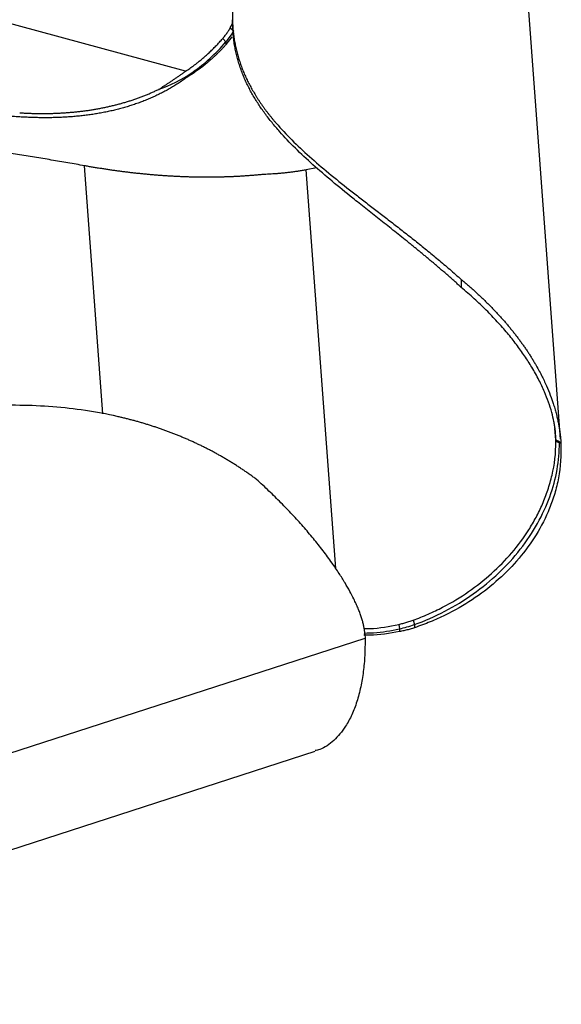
# Paper-space layout '_Trimétrica' of a CAD drawing. Header units: millimetres. Extents: x -173 to 336, y -88 to 224.
# Tile 5 of 6: x 224 to 336, y -87 to 116. Entities that reach past the tile are written whole.
import ezdxf

# ---------------------------------------------------------------- set-up
doc = ezdxf.new("R2010")
doc.units = ezdxf.units.MM

psp = doc.layouts.new('_Trimétrica')

# ---------------------------------------------------------------- linework, layer by layer
at = {"color": 7, "linetype": 'Continuous', "lineweight": 25}
for p, q in [((258.17, 105.41), (95.86, 149.53)), ((335.4, 29.64), (328.18, 127.33)), ((267.81, 115.36), (267.86, 116.02)), ((267.38, 114.32), (267.83, 115.16)), ((267.38, 114.32), (268.13, 113.72)), ((268.05, 112.2), (267.81, 115.36)), ((265.82, 112.15), (266.49, 111.46)), ((267.7, 112.51), (266.49, 110.88)), ((266.49, 111.46), (266.49, 110.88)), ((285.14, 85.53), (283.02, 85.07)), ((289.09, 2.96), (283.02, 85.07)), ((314.95, 62.49), (314.95, 60.87)), ((334.43, 29.19), (334.41, 29.5)), ((334.43, 29.19), (335.16, 28.84)), ((335.16, 28.84), (335.45, 28.85)), ((305.02, -7.67), (305.3, -8.58)), ((302.1, -8.52), (302.23, -9.44)), ((302.23, -9.44), (302.23, -10.03)), ((305.3, -8.58), (305.3, -9.22)), ((134.32, -63.49), (295.13, -11.37)), ((294.97, -10.38), (295.12, -10.52)), ((295.12, -10.52), (295.13, -11.37)), ((124.06, -86.79), (284.87, -34.67))]:
    psp.add_line(p, q, dxfattribs=at)
at = {"color": 8, "linetype": 'Continuous', "lineweight": 25}
for p, q in [((241.13, 34.84), (237.35, 85.93)), ((334.41, 29.5), (334.24, 31.84))]:
    psp.add_line(p, q, dxfattribs=at)
at = {"color": 7, "linetype": 'Continuous', "lineweight": 25}
for points, knots in [([(308.77, 146.05), (308.58, 146.09), (308.21, 146.17), (307.64, 146.28), (307.08, 146.38), (306.51, 146.47), (305.95, 146.55), (305.38, 146.62), (304.82, 146.68), (304.25, 146.73), (303.69, 146.78), (303.13, 146.81), (302.57, 146.84), (302.01, 146.85), (301.45, 146.86), (300.9, 146.86), (300.34, 146.85), (299.79, 146.83), (299.24, 146.8), (298.69, 146.77), (298.14, 146.73), (297.6, 146.67), (297.05, 146.61), (296.51, 146.55), (295.97, 146.47), (295.44, 146.39), (294.9, 146.3), (294.37, 146.2), (293.85, 146.1), (293.32, 145.98), (292.8, 145.86), (292.28, 145.74), (291.77, 145.6), (291.25, 145.46), (290.75, 145.32), (290.24, 145.16), (289.74, 145), (289.24, 144.83), (288.75, 144.66), (288.26, 144.48), (287.78, 144.29), (286.09, 143.62), (283.32, 142.27), (279.74, 139.96), (276.55, 137.28), (274.5, 135.03), (273.26, 133.42), (272.66, 132.57), (272.09, 131.71), (271.55, 130.82), (271.04, 129.92), (270.57, 129), (270.13, 128.06), (269.73, 127.11), (269.37, 126.15), (269.04, 125.17), (268.75, 124.17), (268.5, 123.16), (268.28, 122.14), (268.11, 121.1), (267.97, 120.05), (267.87, 118.99), (267.82, 117.92), (267.8, 116.83), (267.82, 115.73), (267.87, 115), (267.89, 114.63)], [0, 0, 0, 0, 0.008241, 0.016464, 0.024671, 0.032863, 0.04104, 0.049203, 0.057353, 0.065491, 0.073616, 0.081731, 0.089836, 0.09793, 0.106016, 0.114093, 0.122162, 0.130223, 0.138278, 0.146326, 0.154368, 0.162404, 0.170436, 0.178462, 0.186485, 0.194503, 0.202518, 0.21053, 0.218539, 0.226546, 0.23455, 0.242553, 0.250554, 0.258554, 0.266553, 0.274551, 0.282549, 0.290548, 0.298546, 0.306546, 0.314546, 0.322548, 0.390579, 0.459232, 0.528753, 0.599426, 0.617997, 0.636681, 0.655484, 0.674413, 0.693473, 0.71267, 0.732013, 0.751507, 0.771159, 0.790978, 0.810971, 0.831144, 0.851507, 0.872066, 0.892831, 0.913808, 0.935006, 0.956432, 0.978094, 1, 1, 1, 1]), ([(265.82, 112.15), (265.91, 112.24), (266.07, 112.44), (266.31, 112.73), (266.54, 113.04), (266.76, 113.35), (266.98, 113.67), (267.19, 113.99), (267.32, 114.21), (267.38, 114.32)], [0, 0, 0, 0, 0.141412, 0.283193, 0.42541, 0.568131, 0.711425, 0.855358, 1, 1, 1, 1]), ([(267.89, 114.63), (267.89, 114.67), (267.88, 114.74), (267.87, 114.84), (267.87, 114.93), (267.86, 115.01), (267.85, 115.09), (267.85, 115.15), (267.84, 115.21), (267.84, 115.26), (267.83, 115.29), (267.83, 115.32), (267.82, 115.35), (267.82, 115.36), (267.82, 115.36), (267.82, 115.36), (267.81, 115.36)], [0, 0, 0, 0, 0.067493, 0.135059, 0.202839, 0.270972, 0.339596, 0.408843, 0.478846, 0.54973, 0.621617, 0.694624, 0.768863, 0.844439, 0.921453, 1, 1, 1, 1]), ([(267.89, 114.63), (267.91, 114.44), (267.93, 114.07), (267.99, 113.52), (268.06, 112.97), (268.13, 112.42), (268.21, 111.88), (268.31, 111.34), (268.41, 110.81), (268.52, 110.27), (268.65, 109.74), (268.78, 109.22), (268.92, 108.69), (269.07, 108.17), (269.23, 107.66), (269.4, 107.14), (269.57, 106.63), (269.76, 106.12), (269.96, 105.62), (270.16, 105.12), (270.38, 104.62), (270.6, 104.12), (270.83, 103.63), (271.07, 103.14), (271.32, 102.65), (271.58, 102.17), (271.85, 101.68), (272.13, 101.2), (272.41, 100.73), (272.7, 100.25), (273, 99.78), (273.31, 99.31), (273.63, 98.84), (273.95, 98.37), (274.29, 97.91), (274.63, 97.44), (274.98, 96.98), (275.33, 96.52), (275.7, 96.06), (276.07, 95.61), (276.45, 95.15), (277.69, 93.7), (279.96, 91.27), (283.59, 87.86), (287.59, 84.45), (290.81, 81.87), (293.01, 80.15), (294.08, 79.32), (295.16, 78.48), (296.26, 77.63), (297.37, 76.78), (298.49, 75.92), (299.63, 75.04), (300.77, 74.16), (301.92, 73.27), (303.08, 72.36), (304.25, 71.44), (305.43, 70.51), (306.61, 69.57), (307.79, 68.61), (308.98, 67.63), (310.17, 66.64), (311.37, 65.63), (312.56, 64.61), (313.76, 63.56), (314.55, 62.85), (314.95, 62.49)], [0, 0, 0, 0, 0.010992, 0.021922, 0.03279, 0.043599, 0.054349, 0.065041, 0.075675, 0.086254, 0.096777, 0.107246, 0.117661, 0.128025, 0.138337, 0.148599, 0.158812, 0.168977, 0.179094, 0.189165, 0.19919, 0.209172, 0.21911, 0.229005, 0.238859, 0.248672, 0.258446, 0.268181, 0.277878, 0.287538, 0.297161, 0.30675, 0.316304, 0.325824, 0.335312, 0.344767, 0.354192, 0.363585, 0.372949, 0.382284, 0.391591, 0.40087, 0.471445, 0.540873, 0.609438, 0.677385, 0.693389, 0.709388, 0.725386, 0.741385, 0.757388, 0.773397, 0.789415, 0.805445, 0.821489, 0.83755, 0.853632, 0.869738, 0.885872, 0.902039, 0.918243, 0.934488, 0.95078, 0.967125, 0.98353, 1, 1, 1, 1]), ([(268.05, 112.2), (268.04, 112.27), (268.04, 112.4), (268.02, 112.59), (268.01, 112.78), (268, 113.02), (267.98, 113.31), (267.96, 113.63), (267.94, 113.92), (267.92, 114.19), (267.91, 114.42), (267.9, 114.56), (267.89, 114.63)], [0, 0, 0, 0, 0.068907, 0.136387, 0.2025, 0.267313, 0.396592, 0.523882, 0.645748, 0.765238, 0.883072, 1, 1, 1, 1]), ([(258.17, 105.41), (258.32, 105.51), (258.61, 105.7), (259.06, 106), (259.5, 106.31), (259.93, 106.63), (260.37, 106.96), (260.91, 107.38), (261.55, 107.9), (262.28, 108.54), (263.01, 109.21), (263.73, 109.9), (264.44, 110.62), (265.14, 111.37), (265.59, 111.89), (265.82, 112.15)], [0, 0, 0, 0, 0.0552784, 0.1104097, 0.1654016, 0.2202638, 0.2750077, 0.3296464, 0.4254224, 0.5210076, 0.6165091, 0.7120463, 0.8077486, 0.9037185, 1, 1, 1, 1]), ([(314.95, 60.87), (314.74, 61.06), (314.33, 61.44), (313.71, 62), (313.08, 62.55), (312.46, 63.1), (311.84, 63.65), (311.22, 64.19), (310.59, 64.73), (309.97, 65.26), (309.35, 65.79), (308.73, 66.31), (308.1, 66.83), (307.48, 67.35), (306.86, 67.86), (306.25, 68.37), (305.63, 68.88), (305.01, 69.38), (304.4, 69.88), (303.01, 70.99), (300.87, 72.7), (298.03, 74.95), (295.26, 77.14), (291.99, 79.75), (288.3, 82.76), (284.33, 86.17), (280.7, 89.56), (278.26, 92.13), (276.74, 93.88), (275.97, 94.82), (275.22, 95.76), (274.51, 96.71), (273.82, 97.66), (273.17, 98.63), (272.56, 99.6), (271.97, 100.59), (271.43, 101.58), (270.92, 102.59), (270.44, 103.6), (270.01, 104.63), (269.61, 105.67), (269.25, 106.73), (268.93, 107.79), (268.65, 108.88), (268.41, 109.97), (268.2, 111.08), (268.1, 111.83), (268.05, 112.2)], [0, 0, 0, 0, 0.008888, 0.01776, 0.026618, 0.035463, 0.044296, 0.053116, 0.061926, 0.070725, 0.079516, 0.088297, 0.097071, 0.105838, 0.114598, 0.123353, 0.132102, 0.140846, 0.149587, 0.158324, 0.200037, 0.241477, 0.282698, 0.323749, 0.392379, 0.461446, 0.531198, 0.601912, 0.62131, 0.64084, 0.660509, 0.680322, 0.700287, 0.72041, 0.740699, 0.761161, 0.781804, 0.802636, 0.823664, 0.844898, 0.866345, 0.888014, 0.909914, 0.932054, 0.954443, 0.977088, 1, 1, 1, 1]), ([(252.64, 101.68), (255, 102.43), (257.39, 103.64), (262.07, 106.92), (264.35, 109), (266.49, 111.46)], [0, 0, 0, 0, 0.5, 0.5, 1, 1, 1, 1]), ([(266.49, 110.88), (266.36, 110.74), (266.1, 110.45), (265.71, 110.04), (265.31, 109.63), (264.92, 109.23), (264.52, 108.84), (264.11, 108.46), (263.71, 108.08), (263.3, 107.72), (262.89, 107.36), (262.48, 107.01), (262.06, 106.67), (261.64, 106.34), (261.22, 106.02), (260.8, 105.71), (260.37, 105.4), (259.94, 105.1), (259.51, 104.82), (259.07, 104.54), (258.78, 104.36), (258.63, 104.27)], [0, 0, 0, 0, 0.0528699, 0.1056371, 0.1583075, 0.2108862, 0.2633814, 0.3158135, 0.3682046, 0.4205757, 0.4729465, 0.5253356, 0.5777602, 0.6302362, 0.6827778, 0.7353977, 0.788107, 0.8409152, 0.8938297, 0.9468566, 1, 1, 1, 1]), ([(258.63, 104.27), (258.48, 104.16), (258.19, 103.95), (257.75, 103.64), (257.31, 103.33), (256.86, 103.03), (256.41, 102.74), (255.96, 102.46), (255.51, 102.18), (255.05, 101.91), (254.59, 101.65), (254.13, 101.4), (253.67, 101.15), (253.2, 100.9), (252.73, 100.67), (252.26, 100.44), (251.78, 100.22), (251.31, 100), (250.83, 99.79), (250.34, 99.59), (249.86, 99.39), (249.37, 99.2), (248.88, 99.01), (248.39, 98.83), (247.89, 98.66), (247.39, 98.49), (246.89, 98.32), (246.39, 98.17), (245.88, 98.01), (245.38, 97.87), (244.86, 97.73), (244.35, 97.59), (243.83, 97.46), (243.31, 97.34), (242.79, 97.22), (242.27, 97.1), (241.74, 96.99), (241.21, 96.89), (240.67, 96.79), (240.14, 96.7), (239.6, 96.61), (239.06, 96.52), (238.52, 96.44), (237.97, 96.37), (237.42, 96.3), (236.87, 96.23), (236.31, 96.17), (235.75, 96.12), (235.19, 96.07), (234.63, 96.02), (234.07, 95.98), (233.5, 95.95), (232.93, 95.92), (232.35, 95.89), (231.77, 95.87), (231.19, 95.85), (230.61, 95.84), (230.03, 95.83), (229.44, 95.83), (228.85, 95.83), (228.26, 95.83), (227.66, 95.84), (227.06, 95.86), (226.46, 95.87), (225.85, 95.9), (225.25, 95.92), (224.64, 95.96), (224.23, 95.98), (224.03, 95.99)], [0, 0, 0, 0, 0.013562, 0.027136, 0.040725, 0.054331, 0.067957, 0.081606, 0.095279, 0.10898, 0.12271, 0.136473, 0.150269, 0.164102, 0.177972, 0.191883, 0.205837, 0.219834, 0.233877, 0.247967, 0.262106, 0.276295, 0.290536, 0.304829, 0.319177, 0.333581, 0.348041, 0.362558, 0.377135, 0.391772, 0.40647, 0.42123, 0.436053, 0.45094, 0.465892, 0.480909, 0.495993, 0.511144, 0.526363, 0.54165, 0.557006, 0.572433, 0.587931, 0.6035, 0.619141, 0.634855, 0.650643, 0.666504, 0.68244, 0.698452, 0.714539, 0.730702, 0.746942, 0.763259, 0.779653, 0.796126, 0.812677, 0.829307, 0.846016, 0.862804, 0.879672, 0.89662, 0.913649, 0.930757, 0.947947, 0.965217, 0.982568, 1, 1, 1, 1]), ([(252.64, 101.67), (252.79, 101.76), (253.08, 101.95), (253.53, 102.23), (254, 102.53), (254.47, 102.85), (254.96, 103.17), (255.46, 103.51), (255.98, 103.86), (256.51, 104.23), (257.05, 104.61), (257.6, 105), (257.98, 105.28), (258.17, 105.41)], [0, 0, 0, 0, 0.082375, 0.166387, 0.252056, 0.339404, 0.428453, 0.519229, 0.611757, 0.706067, 0.802189, 0.900155, 1, 1, 1, 1]), ([(224.02, 96.85), (224.33, 96.83), (224.95, 96.79), (225.87, 96.75), (226.78, 96.72), (227.69, 96.71), (228.59, 96.7), (229.49, 96.7), (230.38, 96.72), (231.26, 96.74), (232.14, 96.78), (233.01, 96.83), (233.87, 96.89), (234.73, 96.96), (235.58, 97.04), (236.42, 97.13), (237.26, 97.23), (238.09, 97.35), (238.91, 97.47), (239.73, 97.61), (240.54, 97.76), (241.35, 97.92), (242.14, 98.09), (242.94, 98.27), (243.72, 98.46), (244.5, 98.66), (245.27, 98.88), (246.04, 99.1), (246.8, 99.34), (247.55, 99.59), (248.3, 99.85), (249.04, 100.12), (249.77, 100.41), (250.5, 100.7), (251.22, 101.01), (251.93, 101.33), (252.4, 101.56), (252.64, 101.67)], [0, 0, 0, 0, 0.032257, 0.06427, 0.09604, 0.12757, 0.158861, 0.189915, 0.220735, 0.251323, 0.281681, 0.311812, 0.341719, 0.371403, 0.400867, 0.430115, 0.45915, 0.487973, 0.516589, 0.545, 0.573209, 0.60122, 0.629036, 0.65666, 0.684095, 0.711345, 0.738414, 0.765304, 0.79202, 0.818567, 0.844947, 0.871167, 0.897229, 0.923138, 0.9489, 0.974519, 1, 1, 1, 1]), ([(224.03, 95.99), (223.55, 96.02), (222.59, 96.08), (221.15, 96.17), (219.68, 96.26), (218.21, 96.36), (216.71, 96.46), (215.21, 96.56), (213.68, 96.66), (212.14, 96.77), (210.59, 96.88), (209.02, 96.99), (207.44, 97.11), (205.84, 97.22), (204.22, 97.34), (202.59, 97.47), (200.94, 97.59), (199.28, 97.72), (197.61, 97.85), (195.91, 97.99), (194.21, 98.12), (192.48, 98.26), (190.74, 98.41), (188.99, 98.55), (187.22, 98.7), (185.44, 98.85), (183.64, 99), (181.82, 99.16), (179.99, 99.32), (178.14, 99.48), (176.91, 99.59), (176.29, 99.64)], [0, 0, 0, 0, 0.031553, 0.06331, 0.095272, 0.127439, 0.159814, 0.192394, 0.225183, 0.258179, 0.291384, 0.324797, 0.358421, 0.392254, 0.426298, 0.460553, 0.495019, 0.529697, 0.564588, 0.599691, 0.635008, 0.670538, 0.706283, 0.742242, 0.778417, 0.814806, 0.851412, 0.888234, 0.925272, 0.962527, 1, 1, 1, 1]), ([(237.35, 85.93), (236.79, 86.04), (235.65, 86.24), (233.95, 86.54), (232.24, 86.83), (230.52, 87.12), (228.8, 87.41), (227.06, 87.69), (225.32, 87.98), (223.57, 88.25), (221.81, 88.53), (220.05, 88.8), (218.28, 89.07), (216.5, 89.33), (214.71, 89.59), (212.91, 89.85), (211.11, 90.1), (209.29, 90.35), (207.47, 90.6), (205.65, 90.84), (203.81, 91.08), (201.97, 91.31), (200.12, 91.55), (198.26, 91.78), (196.39, 92), (194.52, 92.22), (192.63, 92.44), (190.74, 92.66), (188.85, 92.87), (186.94, 93.08), (185.67, 93.21), (185.03, 93.28)], [0, 0, 0, 0, 0.03155, 0.063305, 0.095265, 0.127431, 0.159803, 0.192382, 0.225169, 0.258164, 0.291368, 0.324781, 0.358403, 0.392236, 0.426279, 0.460534, 0.495, 0.529679, 0.56457, 0.599674, 0.634991, 0.670522, 0.706268, 0.742229, 0.778404, 0.814796, 0.851403, 0.888227, 0.925267, 0.962525, 1, 1, 1, 1]), ([(274.06, 84.14), (273.81, 84.11), (273.3, 84.06), (272.54, 83.99), (271.78, 83.93), (271.02, 83.87), (270.25, 83.81), (269.49, 83.77), (268.72, 83.72), (267.95, 83.69), (267.18, 83.65), (266.41, 83.63), (265.63, 83.61), (264.86, 83.59), (264.08, 83.58), (263.3, 83.57), (262.52, 83.57), (261.73, 83.57), (260.95, 83.58), (260.16, 83.59), (259.37, 83.61), (258.58, 83.63), (257.79, 83.66), (256.99, 83.69), (256.19, 83.73), (255.4, 83.77), (254.59, 83.82), (253.79, 83.87), (252.99, 83.93), (252.18, 83.99), (251.37, 84.06), (250.56, 84.13), (249.75, 84.21), (248.94, 84.29), (248.12, 84.37), (247.3, 84.46), (246.49, 84.56), (245.66, 84.66), (244.84, 84.77), (244.02, 84.88), (243.19, 84.99), (242.36, 85.11), (241.53, 85.24), (240.7, 85.37), (239.86, 85.5), (239.03, 85.64), (238.19, 85.78), (237.63, 85.88), (237.35, 85.93)], [0, 0, 0, 0, 0.019378, 0.038835, 0.058374, 0.077996, 0.097703, 0.117498, 0.137383, 0.15736, 0.177429, 0.197595, 0.217858, 0.23822, 0.258683, 0.279248, 0.299918, 0.320694, 0.341577, 0.362569, 0.383672, 0.404886, 0.426214, 0.447656, 0.469215, 0.490891, 0.512685, 0.5346, 0.556637, 0.578796, 0.60108, 0.623489, 0.646024, 0.668688, 0.69148, 0.714402, 0.737456, 0.760642, 0.783962, 0.807416, 0.831005, 0.854731, 0.878594, 0.902595, 0.926736, 0.951016, 0.975437, 1, 1, 1, 1]), ([(283.02, 85.07), (282.75, 85.03), (282.2, 84.93), (281.4, 84.81), (280.61, 84.7), (279.83, 84.59), (279.06, 84.5), (278.31, 84.42), (277.57, 84.35), (276.84, 84.29), (276.13, 84.24), (275.43, 84.2), (274.74, 84.16), (274.28, 84.14), (274.06, 84.14)], [0, 0, 0, 0, 0.091983, 0.182313, 0.271016, 0.35812, 0.443648, 0.527624, 0.61007, 0.691005, 0.770448, 0.848418, 0.92493, 1, 1, 1, 1]), ([(314.95, 62.49), (315.17, 62.31), (315.6, 61.95), (316.25, 61.4), (316.89, 60.84), (317.52, 60.29), (318.14, 59.72), (318.75, 59.16), (319.36, 58.59), (319.95, 58.01), (320.53, 57.44), (321.11, 56.86), (321.67, 56.27), (322.23, 55.68), (322.77, 55.09), (323.31, 54.5), (323.84, 53.9), (324.36, 53.29), (324.86, 52.68), (325.36, 52.07), (325.85, 51.46), (326.33, 50.84), (326.8, 50.21), (327.26, 49.58), (327.72, 48.95), (328.16, 48.31), (328.59, 47.67), (329.01, 47.03), (329.42, 46.38), (329.82, 45.72), (330.53, 44.53), (331.44, 42.84), (332.46, 40.7), (333.25, 38.75), (333.81, 37.18), (334.2, 35.94), (334.47, 34.96), (334.71, 34.03), (334.9, 33.14), (335.06, 32.29), (335.19, 31.5), (335.29, 30.76), (335.37, 30.07), (335.42, 29.43), (335.43, 29.04), (335.44, 28.85)], [0, 0, 0, 0, 0.0208121, 0.0415066, 0.0620863, 0.0825539, 0.1029121, 0.1231639, 0.143312, 0.1633595, 0.1833094, 0.2031648, 0.2229286, 0.2426041, 0.2621943, 0.2817027, 0.3011325, 0.3204872, 0.3397705, 0.358986, 0.3781375, 0.3972289, 0.4162641, 0.4352472, 0.4541822, 0.4730734, 0.4919251, 0.5107425, 0.5295317, 0.5482993, 0.567052, 0.6314131, 0.6896537, 0.741684, 0.7873123, 0.813888, 0.8393402, 0.8636549, 0.8868095, 0.9087783, 0.9295471, 0.9490928, 0.9673805, 0.9843661, 1, 1, 1, 1]), ([(334.41, 29.5), (334.41, 29.61), (334.41, 29.83), (334.4, 30.18), (334.38, 30.54), (334.36, 30.9), (334.32, 31.27), (334.28, 31.65), (334.23, 32.04), (334.17, 32.43), (334.1, 32.83), (333.93, 33.72), (333.58, 35.2), (332.94, 37.25), (332.06, 39.48), (330.92, 41.9), (329.77, 43.97), (328.74, 45.62), (327.97, 46.78), (327.16, 47.95), (326.3, 49.13), (325.39, 50.3), (324.43, 51.48), (323.42, 52.65), (322.36, 53.83), (321.25, 55.01), (320.09, 56.19), (318.89, 57.36), (317.62, 58.54), (316.31, 59.72), (315.41, 60.48), (314.95, 60.87)], [0, 0, 0, 0, 0.010158, 0.020453, 0.030885, 0.041454, 0.052159, 0.063003, 0.073989, 0.085119, 0.0964, 0.107836, 0.160695, 0.220038, 0.28038, 0.350421, 0.430068, 0.465646, 0.501899, 0.538858, 0.576553, 0.615013, 0.654264, 0.694332, 0.735246, 0.777033, 0.819719, 0.863331, 0.907895, 0.953442, 1, 1, 1, 1]), ([(272.78, 21.33), (272.56, 21.49), (272.13, 21.82), (271.47, 22.29), (270.81, 22.75), (270.15, 23.21), (269.48, 23.65), (268.81, 24.09), (268.13, 24.52), (267.45, 24.94), (266.77, 25.36), (266.08, 25.76), (265.4, 26.16), (264.7, 26.55), (264.01, 26.93), (263.31, 27.3), (262.6, 27.66), (261.9, 28.02), (261.19, 28.37), (260.47, 28.71), (259.76, 29.04), (259.04, 29.37), (258.32, 29.68), (257.59, 29.99), (256.86, 30.29), (256.13, 30.59), (255.4, 30.87), (254.67, 31.15), (253.93, 31.42), (253.19, 31.69), (252.45, 31.94), (251.7, 32.19), (250.95, 32.43), (250.2, 32.67), (249.45, 32.9), (248.7, 33.12), (247.94, 33.33), (247.18, 33.54), (246.42, 33.73), (245.66, 33.93), (244.89, 34.11), (242.21, 34.73), (237.54, 35.61), (230.81, 36.36), (223.98, 36.66), (218.81, 36.55), (215.32, 36.35), (213.52, 36.22), (211.71, 36.06), (209.89, 35.87), (208.08, 35.66), (206.26, 35.42), (204.44, 35.16), (202.61, 34.87), (200.78, 34.56), (198.96, 34.21), (197.13, 33.85), (195.29, 33.46), (193.46, 33.05), (191.63, 32.61), (189.79, 32.14), (187.96, 31.66), (186.13, 31.15), (184.29, 30.61), (182.46, 30.05), (181.24, 29.66), (180.63, 29.47)], [0, 0, 0, 0, 0.008241, 0.016464, 0.024671, 0.032863, 0.04104, 0.049203, 0.057353, 0.065491, 0.073616, 0.081731, 0.089836, 0.09793, 0.106016, 0.114093, 0.122162, 0.130223, 0.138278, 0.146326, 0.154368, 0.162404, 0.170436, 0.178462, 0.186485, 0.194503, 0.202518, 0.21053, 0.218539, 0.226546, 0.23455, 0.242553, 0.250554, 0.258554, 0.266553, 0.274551, 0.282549, 0.290548, 0.298546, 0.306546, 0.314546, 0.322548, 0.390579, 0.459232, 0.528753, 0.599426, 0.617997, 0.636681, 0.655484, 0.674413, 0.693473, 0.71267, 0.732013, 0.751507, 0.771159, 0.790978, 0.810971, 0.831144, 0.851507, 0.872066, 0.892831, 0.913808, 0.935006, 0.956432, 0.978094, 1, 1, 1, 1]), ([(305.02, -7.67), (306.09, -7.28), (307.13, -6.86), (309.15, -5.97), (312.09, -4.56), (316.56, -1.86), (319.71, 0.64), (322.67, 3.3), (325.44, 6.11), (328.37, 10.05), (329.87, 12.63), (330.81, 14.4), (331.25, 15.31), (332.06, 17.19), (332.43, 18.15), (333.1, 20.14), (333.39, 21.17), (334.13, 24.37), (334.44, 26.65), (334.43, 29.19)], [0, 0, 0, 0, 0.0625, 0.0625, 0.125, 0.25, 0.375, 0.375, 0.5, 0.625, 0.6875, 0.6875, 0.75, 0.75, 0.8125, 0.8125, 0.875, 0.875, 1, 1, 1, 1]), ([(305.3, -8.58), (309.56, -7.04), (313.69, -4.88), (319.27, -0.92), (321.02, 0.52), (324.27, 3.6), (325.76, 5.24), (328.44, 8.65), (329.62, 10.42), (331.65, 14.05), (332.49, 15.9), (333.84, 19.62), (334.34, 21.49), (335, 25.2), (335.16, 27.04), (335.16, 28.84)], [0, 0, 0, 0, 0.25, 0.25, 0.375, 0.375, 0.5, 0.5, 0.625, 0.625, 0.75, 0.75, 0.875, 0.875, 1, 1, 1, 1]), ([(335.45, 28.85), (335.38, 28.9), (335.26, 28.98), (335.07, 29.11), (334.86, 29.24), (334.64, 29.37), (334.49, 29.45), (334.41, 29.5)], [0, 0, 0, 0, 0.193231, 0.389661, 0.58948, 0.792869, 1, 1, 1, 1]), ([(335.46, 27.99), (335.54, 25.35), (335.27, 22.99), (334.56, 19.71), (334.27, 18.66), (333.61, 16.62), (333.24, 15.63), (332.01, 12.77), (331.05, 10.98), (328.87, 7.6), (327.66, 6.01), (325.03, 3.01), (323.6, 1.6), (320.55, -1.06), (317.29, -3.55), (312.66, -6.2), (309.6, -7.58), (307.5, -8.44), (306.42, -8.84), (305.3, -9.22)], [0, 0, 0, 0, 0.125, 0.125, 0.1875, 0.1875, 0.25, 0.25, 0.375, 0.375, 0.5, 0.5, 0.625, 0.625, 0.75, 0.875, 0.9375, 0.9375, 1, 1, 1, 1]), ([(295.11, -10.52), (295.1, -10.42), (295.09, -10.22), (295.05, -9.91), (295, -9.58), (294.95, -9.25), (294.88, -8.9), (294.79, -8.53), (294.7, -8.16), (294.6, -7.77), (294.48, -7.37), (294.35, -6.96), (294.2, -6.54), (294.05, -6.11), (293.88, -5.67), (293.69, -5.21), (293.49, -4.74), (293.28, -4.27), (293.06, -3.78), (292.65, -2.93), (291.99, -1.66), (290.98, 0.09), (289.76, 2.04), (288.55, 3.83), (287.43, 5.38), (286.48, 6.65), (285.5, 7.9), (284.49, 9.15), (283.45, 10.4), (282.38, 11.64), (281.28, 12.87), (280.15, 14.1), (278.99, 15.32), (277.81, 16.53), (276.59, 17.74), (275.35, 18.95), (274.08, 20.15), (273.21, 20.94), (272.78, 21.33)], [0, 0, 0, 0, 0.008449, 0.017311, 0.026576, 0.036236, 0.046284, 0.056712, 0.067514, 0.078684, 0.090217, 0.102111, 0.114363, 0.12697, 0.13993, 0.153237, 0.166887, 0.180877, 0.195205, 0.20987, 0.255635, 0.307917, 0.366518, 0.431342, 0.470306, 0.509364, 0.548573, 0.587975, 0.627607, 0.667506, 0.707704, 0.748234, 0.789128, 0.830412, 0.872115, 0.914263, 0.956884, 1, 1, 1, 1]), ([(302.1, -8.52), (302.24, -8.49), (302.51, -8.43), (302.93, -8.32), (303.35, -8.21), (303.76, -8.09), (304.18, -7.96), (304.6, -7.82), (304.88, -7.72), (305.02, -7.67)], [0, 0, 0, 0, 0.141412, 0.283193, 0.42541, 0.568131, 0.711425, 0.855358, 1, 1, 1, 1]), ([(302.23, -10.02), (300.19, -10.39), (297.76, -10.83), (295.28, -10.73), (294.88, -10.72)], [0, 0, 0, 0, 0.841582, 1, 1, 1, 1]), ([(294.97, -9.38), (295.34, -9.39), (297.76, -9.42), (300.11, -8.93), (302.1, -8.52)], [0, 0, 0, 0, 0.152408, 1, 1, 1, 1]), ([(295.09, -10.31), (295.69, -10.3), (298.11, -10.27), (300.46, -9.8), (302.23, -9.44)], [0, 0, 0, 0, 0.247529, 1, 1, 1, 1]), ([(305.3, -9.22), (305.16, -9.27), (304.87, -9.36), (304.43, -9.5), (303.99, -9.62), (303.55, -9.74), (303.11, -9.84), (302.67, -9.94), (302.38, -9.99), (302.23, -10.02)], [0, 0, 0, 0, 0.144437, 0.288234, 0.431461, 0.574183, 0.716469, 0.858386, 1, 1, 1, 1]), ([(295.13, -11.37), (295.13, -12.57), (295.12, -14.97), (294.81, -18.31), (294.27, -21.51), (293.48, -24.49), (292.44, -27.2), (290.91, -30.02), (288.75, -32.55), (286.58, -34.17), (285.15, -34.47), (284.83, -34.54)], [0, 0, 0, 0, 0.096768, 0.193911, 0.292476, 0.397888, 0.503661, 0.610941, 0.780169, 0.949999, 1, 1, 1, 1])]:
    psp.add_open_spline(points, degree=3, knots=knots, dxfattribs=at)
for points in [[(266.49, 111.46), (267.1, 112.16), (267.65, 112.91), (268.13, 113.72)], [(335.44, 28.85), (335.45, 28.57), (335.46, 28.28), (335.46, 27.99)], [(302.23, -9.44), (303.26, -9.23), (304.28, -8.94), (305.3, -8.58)]]:
    psp.add_open_spline(points, degree=3, dxfattribs=at)

doc.saveas('drawing.dxf')
